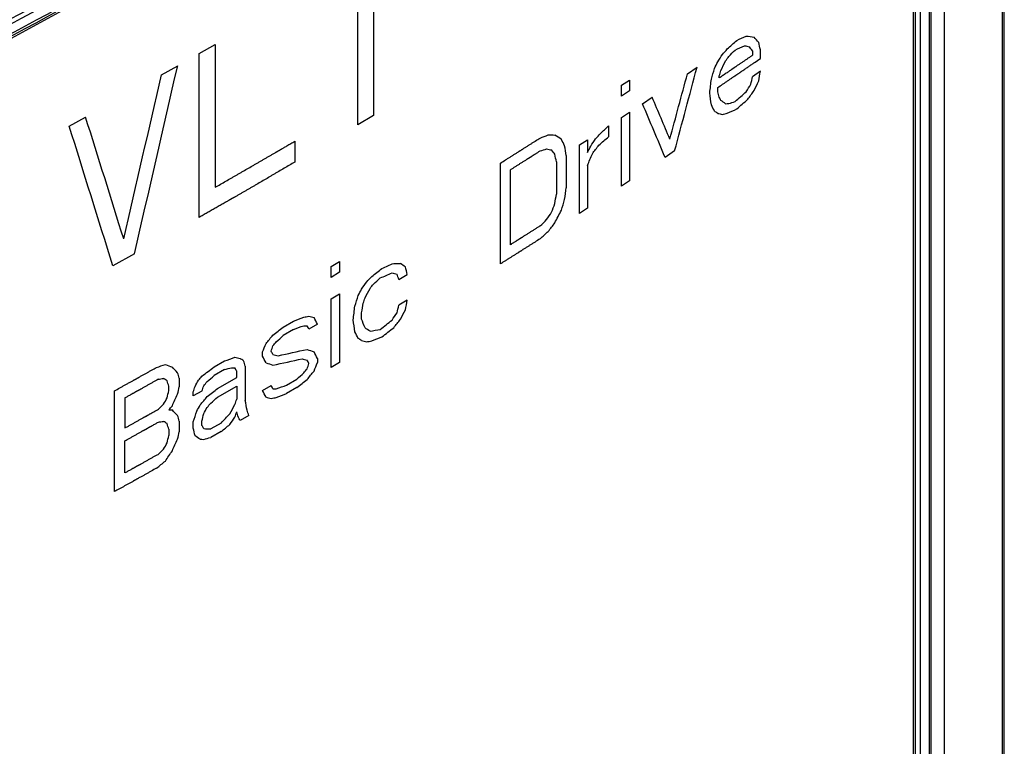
# Model space of a CAD drawing. Header units: millimetres. Extents: x 0 to 841, y 0 to 594.
# Tile 111 of 116: x 758 to 774, y 436 to 448. Entities that reach past the tile are written whole.
import ezdxf

# ---------------------------------------------------------------- set-up
doc = ezdxf.new("R2010")
doc.units = ezdxf.units.MM
doc.header["$LTSCALE"] = 46.255
doc.layers.add('CURVES', color=7, linetype='CONTINUOUS')
doc.layers.add('ROUNDS', color=7, linetype='CONTINUOUS')

msp = doc.modelspace()

# ---------------------------------------------------------------- linework, layer by layer
at = {"layer": 'CURVES', "color": 40, "linetype": 'CONTINUOUS'}
for p, q in [((764.1062, 448.57), (764.1062, 446.1987)), ((763.8529, 446.0464), (763.8529, 448.4178)), ((761.2823, 447.1988), (761.5424, 447.3472)), ((761.5424, 447.3472), (761.5424, 445.0324)), ((761.2823, 444.5452), (761.2823, 447.1988)), ((770.2478, 447.242), (770.2478, 447.1725)), ((770.3754, 447.1215), (770.3754, 447.2604)), ((760.6728, 446.8542), (760.9345, 447.0016)), ((769.1937, 446.8729), (769.3488, 446.9773)), ((769.7096, 446.8046), (769.7096, 446.8393)), ((770.3754, 446.913), (770.2478, 446.8251)), ((768.1262, 446.6853), (768.2571, 446.7713)), ((768.1262, 446.5116), (768.1262, 446.6853)), ((768.2571, 446.7713), (768.2571, 446.5976)), ((768.2571, 446.5976), (768.1262, 446.5116)), ((769.6838, 446.5786), (769.6838, 446.6481)), ((768.4661, 446.388), (768.6226, 446.4916)), ((764.1062, 446.1987), (763.8529, 446.0464)), ((768.1262, 446.1641), (768.2571, 446.2502)), ((768.2571, 446.2502), (768.2571, 445.1383)), ((759.1773, 446.0259), (759.4428, 446.1712)), ((768.1262, 445.0523), (768.1262, 446.1641)), ((767.9164, 446.0267), (767.9164, 445.853)), ((762.8327, 445.78), (762.8327, 445.4413)), ((767.4423, 445.7187), (767.5743, 445.8041)), ((767.4423, 444.6068), (767.4423, 445.7187)), ((767.5743, 445.8041), (767.5743, 445.5956)), ((768.9865, 445.6222), (768.8307, 445.5182)), ((766.1657, 443.7926), (766.1657, 445.4256)), ((767.0719, 445.4453), (767.0719, 444.9242)), ((767.2308, 445.5475), (767.2308, 445.0263)), ((766.3263, 444.1022), (766.3263, 445.3183)), ((767.5743, 445.3872), (767.5743, 444.6923)), ((768.2571, 445.1383), (768.1262, 445.0523)), ((767.5743, 444.6923), (767.4423, 444.6068)), ((760.2352, 443.9557), (759.8838, 443.7605)), ((763.4197, 443.7467), (763.5575, 443.8287)), ((763.5575, 443.8287), (763.5575, 443.655)), ((763.4197, 443.573), (763.4197, 443.7467)), ((763.5575, 443.655), (763.4197, 443.573)), ((764.5169, 443.5374), (764.6531, 443.6203)), ((763.4197, 443.2255), (763.5575, 443.3075)), ((763.4197, 442.1137), (763.4197, 443.2255)), ((763.5575, 443.3075), (763.5575, 442.1957)), ((764.6531, 443.2034), (764.5169, 443.1205)), ((763.915, 442.8959), (763.915, 443.0001)), ((762.6441, 442.7683), (762.8108, 442.866)), ((762.8108, 442.727), (762.6441, 442.6294)), ((763.1987, 442.8166), (763.0604, 442.7349)), ((762.3098, 442.2956), (762.3098, 442.365)), ((761.5254, 442.1214), (761.694, 442.218)), ((763.1987, 442.2607), (763.1987, 442.1912)), ((761.694, 442.079), (761.5254, 441.9825)), ((761.8904, 441.9487), (761.8904, 442.0529)), ((762.0304, 442.1337), (762.0304, 441.5778)), ((763.5575, 442.1957), (763.4197, 442.1137)), ((760.9613, 441.9397), (760.9613, 441.8007)), ((761.5816, 441.7714), (761.8904, 441.9487)), ((762.6997, 441.828), (762.8663, 441.9258)), ((759.9093, 440.1004), (759.9093, 441.7334)), ((760.7914, 441.7396), (760.7914, 441.8091)), ((761.3283, 441.731), (761.1873, 441.6509)), ((761.5816, 441.6325), (761.8904, 441.8097)), ((761.8904, 441.8097), (761.8904, 441.6013)), ((762.3098, 441.7396), (762.4493, 441.8207)), ((762.8663, 441.7868), (762.6997, 441.6891)), ((760.0807, 441.62), (760.0807, 441.1335)), ((761.1873, 441.6509), (761.1873, 441.7203)), ((760.9613, 441.2448), (760.9613, 441.0711)), ((761.3283, 441.1751), (761.3283, 441.2446)), ((762.0863, 441.3322), (761.9464, 441.2514)), ((760.7914, 441.1142), (760.7914, 441.01)), ((761.1873, 441.1297), (761.1873, 441.2339)), ((761.6378, 441.213), (761.4691, 441.1164)), ((761.6378, 441.074), (761.4691, 440.9775)), ((760.0807, 440.4039), (760.0807, 440.9251))]:
    msp.add_line(p, q, dxfattribs=at)
for centre, major_axis, ratio, start_param, end_param in [((663.0148, 501.2786), (139.7307, -18.5679), 0.4674796, -0.6390761, -0.6373735), ((663.0148, 505.8517), (139.6654, -53.9943), 0.1791545, -0.630264, -0.628845), ((663.0148, 513.7181), (138.9082, -119.3206), 0.1462459, 0.8221127, 0.8229642), ((663.0148, 497.8304), (138.8908, 26.3413), 0.6676955, -0.8287804, -0.8270781), ((663.0148, 501.1339), (139.7307, -18.5679), 0.4674796, -0.6393598, -0.6376573), ((663.0148, 506.3931), (139.7575, -59.1759), 0.1391862, -0.6408321, -0.6399808), ((663.0148, 515.2452), (-137.7198, 137.1157), 0.183529, -2.2625834, -2.2620158), ((663.0148, 542.5998), (-115.0173, 437.6154), 0.1823946, -1.8380643, -1.8377804), ((663.0148, 492.797), (109.5407, 131.7349), 0.6618047, -1.3767539, -1.3759029), ((663.0148, 496.141), (132.694, 62.4576), 0.7146469, -1.028157, -1.0273059), ((663.0148, 494.2953), (120.772, 100.3365), 0.7057297, -1.2333992, -1.2328318), ((663.0148, 496.838), (136.6814, 43.4052), 0.6981175, -0.9207045, -0.9195696), ((663.0148, 508.887), (90.7589, 441.3543), 0.2415214, -1.6686426, -1.6616776), ((663.0148, 489.4878), (97.317, 180.975), 0.556126, -1.5072959, -1.5067285), ((663.0148, 489.2445), (97.3169, 180.976), 0.5561237, -1.5061628, -1.5053118), ((663.0148, 509.8666), (90.7502, 440.2016), 0.2421706, -1.6704654, -1.6643708), ((663.0148, 478.4916), (90.2384, 340.078), 0.3147441, -1.5833775, -1.5802589), ((663.0148, 477.8948), (90.2394, 341.6677), 0.3132771, -1.5825172, -1.5785477), ((663.0148, 479.6296), (90.3294, 306.6552), 0.3487982, -1.5751544, -1.5745871), ((663.0148, 479.2469), (90.3293, 306.6608), 0.3487919, -1.5737365, -1.5734528), ((663.0148, 455.3279), (91.6275, 551.3718), 0.1919772, -1.5544425, -1.5541587), ((663.0148, 440.4733), (93.2503, 796.4411), 0.1311133, -1.5478037, -1.54752), ((663.0148, 491.5809), (109.5407, 131.7349), 0.6618047, -1.3716468, -1.3707954), ((663.0148, 466.7131), (90.6678, 429.045), 0.2486314, -1.5648933, -1.5646095), ((663.0148, 487.82), (97.3169, 180.976), 0.5561237, -1.5002041, -1.4993526), ((663.0148, 557.5239), (-108.7737, 682.4246), 0.129154, -1.7549548, -1.7546712), ((663.0148, 528.7129), (-121.5404, 315.5759), 0.2201792, -1.918013, -1.9177293), ((663.0148, 497.1088), (139.2557, 21.9494), 0.6568371, -0.8045633, -0.8025769), ((663.0148, 493.1834), (120.7716, 100.3377), 0.7057286, -1.2294329, -1.2282977), ((663.0148, 518.514), (-128.8684, 228.848), 0.2390575, -2.0262456, -2.0222777), ((663.0148, 518.8801), (-129.022, 227.2821), 0.2391054, -2.0299146, -2.0267967), ((663.0148, 518.3676), (-132.3207, 194.6167), 0.2349744, -2.103755, -2.1031877), ((663.0148, 518.7502), (-132.3202, 194.6221), 0.2349761, -2.1048776, -2.104594), ((663.0148, 508.7527), (139.9736, -86.9949), 0.0312592, 0.7225284, 0.7233794), ((663.0148, 503.7019), (139.5506, -46.2999), 0.2420926, -0.6229538, -0.6223864), ((663.0148, 501.1592), (139.5869, -26.1964), 0.4102364, -0.6256975, -0.6245626), ((663.0148, 496.9649), (139.2557, 21.9495), 0.6568375, -0.8042803, -0.802294), ((663.0148, 508.5094), (139.9736, -86.9942), 0.0312559, 0.7239446, 0.7245119), ((663.0148, 505.2002), (139.7575, -59.1759), 0.1391862, -0.6456554, -0.6448044), ((663.0148, 501.8562), (139.5082, -33.2061), 0.3530742, -0.6198277, -0.6189766), ((663.0148, 500.1668), (139.7307, -18.568), 0.4674796, -0.6407784, -0.6390761), ((663.0148, 495.0447), (-120.7812, 326.6942), 0.2167006, -1.8065175, -1.8004222), ((663.0148, 494.02), (-120.7049, 327.8431), 0.2163375, -1.8037001, -1.7967336), ((663.0148, 501.2968), (139.6667, -21.7128), 0.4446366, -0.6666762, -0.6652607), ((663.0148, 503.1807), (139.5506, -46.3003), 0.2420889, -0.654126, -0.6529936), ((663.0148, 506.3901), (139.9736, -86.9952), 0.0312608, 0.7514362, 0.7525687), ((663.0148, 497.0559), (132.694, 62.4576), 0.7146469, -1.0505494, -1.0496997), ((663.0148, 498.0415), (138.1978, 32.862), 0.681371, -0.8858401, -0.8844237), ((663.0148, 512.9475), (-132.3207, 194.6167), 0.2349744, -2.0774004, -2.0768341), ((663.0148, 494.6269), (109.5407, 131.7349), 0.6618047, -1.399145, -1.3982953), ((663.0148, 495.6677), (120.7716, 100.3377), 0.7057286, -1.2569316, -1.2557986), ((663.0148, 498.1199), (138.8908, 26.3413), 0.6676955, -0.8514575, -0.8497579), ((663.0148, 501.3937), (139.5869, -26.1964), 0.4102365, -0.6588522, -0.6577198), ((663.0148, 503.9957), (139.7575, -59.1759), 0.1391862, -0.6756919, -0.6748426), ((663.0148, 509.2866), (-137.7198, 137.1158), 0.1835293, -2.2277197, -2.2271535), ((663.0148, 525.3335), (-115.0164, 437.6378), 0.1823882, -1.8020539, -1.8017707), ((663.0148, 532.8293), (-111.1938, 559.953), 0.1519134, -1.7573936, -1.7571105), ((663.0148, 492.2324), (97.3165, 180.9781), 0.5561192, -1.529691, -1.5291246), ((663.0148, 489.6529), (92.6912, 224.111), 0.4681639, -1.5746847, -1.5738351), ((663.0148, 473.1848), (91.6277, 551.3941), 0.1919692, -1.5904394, -1.5901562), ((663.0148, 465.689), (92.5141, 673.867), 0.1559312, -1.5803359, -1.5800528), ((663.0148, 489.2318), (91.5965, 244.9758), 0.4321962, -1.5912997, -1.5907335), ((663.0148, 485.5708), (90.3294, 306.6552), 0.3487981, -1.6015082, -1.6009419), ((663.0148, 494.5226), (109.5407, 131.735), 0.6618047, -1.4067905, -1.4059412), ((663.0148, 492.1283), (97.3168, 180.9765), 0.5561226, -1.5353519, -1.5342194), ((663.0148, 497.1247), (136.6814, 43.4052), 0.6981175, -0.9538592, -0.9527268), ((663.0148, 495.3376), (120.7716, 100.3377), 0.7057286, -1.2645771, -1.2634447), ((663.0148, 497.2215), (138.1978, 32.862), 0.681371, -0.8963172, -0.8949017), ((663.0148, 499.9552), (139.7797, -16.2302), 0.483704, -0.7064634, -0.7044837), ((663.0148, 501.0439), (139.5506, -46.3003), 0.2420889, -0.6804404, -0.6793091), ((663.0148, 502.6376), (139.9736, -86.9949), 0.0312591, 0.7780346, 0.7788831), ((663.0148, 499.087), (138.8908, 26.3413), 0.6676955, -0.8902269, -0.88853), ((663.0148, 499.8113), (139.7797, -16.2303), 0.4837033, -0.706746, -0.7047663), ((663.0148, 501.3899), (139.7575, -59.1759), 0.1391862, -0.702006, -0.7011575), ((663.0148, 512.5126), (-115.0164, 437.6378), 0.1823882, -1.7765866, -1.7763037), ((663.0148, 497.8234), (109.5404, 131.7358), 0.6618031, -1.4381983, -1.4373499), ((663.0148, 498.6542), (132.694, 62.4576), 0.7146469, -1.0896007, -1.0887523), ((663.0148, 498.7229), (136.6814, 43.4052), 0.6981175, -0.9821519, -0.9810206), ((663.0148, 508.6646), (-121.5416, 315.5592), 0.2201844, -1.8625269, -1.8622441), ((663.0148, 497.0273), (97.317, 180.975), 0.556126, -1.5687352, -1.5681696), ((663.0148, 496.7841), (97.3169, 180.976), 0.5561237, -1.5676057, -1.5667573), ((663.0148, 498.0651), (120.772, 100.3365), 0.7057297, -1.2948447, -1.2942791), ((663.0148, 494.7085), (90.3294, 306.658), 0.348795, -1.6365922, -1.6360266), ((663.0148, 494.3264), (90.3294, 306.6552), 0.3487982, -1.6351781, -1.6348953), ((663.0148, 485.4846), (91.6277, 551.3942), 0.1919692, -1.6159064, -1.6156235), ((663.0148, 485.7116), (93.2502, 796.4242), 0.1311162, -1.6092413, -1.6089585), ((663.0148, 489.4803), (91.6277, 551.3943), 0.1919691, -1.6232595, -1.6229767), ((663.0148, 496.6073), (109.5407, 131.7349), 0.6618047, -1.4331045, -1.432256), ((663.0148, 489.3326), (90.6677, 429.0283), 0.2486413, -1.626355, -1.6260722), ((663.0148, 495.3596), (97.3169, 180.976), 0.5561237, -1.5616666, -1.5608181), ((663.0148, 499.7209), (139.7307, -18.5679), 0.4674796, -0.7152323, -0.7135358), ((663.0148, 499.9221), (139.5082, -33.2061), 0.3530742, -0.691734, -0.6908857), ((663.0148, 500.3591), (139.7575, -59.1759), 0.1391862, -0.7158624, -0.7150141), ((663.0148, 502.2463), (-132.3204, 194.6194), 0.2349752, -2.0355232, -2.0349576), ((663.0148, 512.2855), (-108.774, 682.4077), 0.1291567, -1.6935202, -1.6932374), ((663.0148, 504.8997), (-126.4212, 254.7675), 0.2360867, -1.9321207, -1.9315551), ((663.0148, 498.1859), (139.2557, 21.9495), 0.6568375, -0.8660151, -0.8640354), ((663.0148, 496.9532), (120.7716, 100.3377), 0.7057286, -1.2908915, -1.2897602), ((663.0148, 499.4228), (138.8908, 26.3413), 0.6676955, -0.9066272, -0.9049308), ((663.0148, 499.5819), (139.7307, -18.5679), 0.4674796, -0.7152323, -0.7135358), ((663.0148, 499.9842), (139.5506, -46.3003), 0.2420889, -0.6954279, -0.6948624), ((663.0148, 501.8988), (-132.3207, 194.6167), 0.2349744, -2.0341155, -2.0338327), ((663.0148, 503.2886), (-132.3204, 194.6194), 0.2349752, -2.0423096, -2.041744), ((663.0148, 501.2131), (139.9736, -86.9949), 0.0312592, 0.7839739, 0.7848223), ((663.0148, 499.5051), (139.5082, -33.2061), 0.3530741, -0.6807058, -0.679009), ((663.0148, 498.0419), (139.2557, 21.9494), 0.6568371, -0.8657314, -0.8637517), ((663.0148, 499.229), (120.7718, 100.3371), 0.7057292, -1.3120963, -1.3109653), ((663.0148, 499.0553), (120.7716, 100.3377), 0.7057286, -1.3109684, -1.3104029), ((663.0148, 499.218), (136.6814, 43.4049), 0.6981171, -0.9982678, -0.9971368), ((663.0148, 500.9699), (139.9736, -86.9942), 0.0312559, 0.7853857, 0.7859512), ((663.0148, 500.1738), (139.7575, -59.1763), 0.1391832, -0.7070974, -0.706249), ((663.0148, 499.343), (139.5082, -33.2061), 0.3530742, -0.6812714, -0.680423), ((663.0148, 498.9102), (139.7307, -18.568), 0.4674796, -0.7022249, -0.700528), ((663.0148, 498.7865), (91.5965, 244.978), 0.4321928, -1.6399545, -1.639389), ((663.0148, 498.183), (90.3294, 306.6552), 0.3487982, -1.6504472, -1.6501645), ((663.0148, 500.3701), (-132.3207, 194.6167), 0.2349744, -2.0281778, -2.027895), ((663.0148, 499.3393), (139.5363, -29.9669), 0.3799068, -0.698409, -0.6936023), ((663.0148, 499.9211), (139.8698, -65.7845), 0.0917606, -0.7318803, -0.7307493), ((663.0148, 501.6904), (-132.3204, 194.6194), 0.2349752, -2.0355231, -2.0349576), ((663.0148, 499.4893), (139.7307, -18.5679), 0.4674796, -0.7265419, -0.7248455), ((663.0148, 499.3978), (139.7575, -59.1759), 0.1391862, -0.7280203, -0.7271721), ((663.0148, 499.3716), (139.9736, -86.9942), 0.0312558, 0.8048958, 0.8054612), ((663.0148, 499.3533), (-121.5404, 315.5759), 0.2201792, -1.8370608, -1.8367781), ((663.0148, 500.0226), (-132.3204, 194.6194), 0.2349752, -2.0270407, -2.0264753), ((663.0148, 499.5947), (139.7575, -59.1759), 0.1391862, -0.7218001, -0.7209519), ((663.0148, 499.2044), (139.5363, -29.9669), 0.3799068, -0.6992572, -0.6944505), ((663.0148, 499.6411), (139.7575, -59.1759), 0.1391862, -0.7169934, -0.7161452), ((663.0148, 501.3429), (-132.3207, 194.6168), 0.2349744, -2.0341153, -2.0338325), ((663.0148, 499.7264), (139.6667, -21.7128), 0.4446366, -0.730596, -0.7291822), ((663.0148, 498.8614), (139.8698, -65.7849), 0.0917583, -0.7550663, -0.7539352), ((663.0148, 498.0251), (138.9082, -119.3206), 0.1462459, 0.9211858, 0.922034), ((663.0148, 499.6402), (139.2557, 21.9495), 0.6568375, -0.8954218, -0.8934426), ((663.0148, 499.3177), (139.5869, -26.1963), 0.4102375, -0.7117449, -0.7106139), ((663.0148, 499.2546), (139.5506, -46.3003), 0.2420889, -0.7073031, -0.7067376), ((663.0148, 498.9803), (-132.3207, 194.6167), 0.2349744, -2.0222403, -2.0219575), ((663.0148, 499.4695), (139.8698, -65.7846), 0.0917604, -0.7386663, -0.7375353), ((663.0148, 498.0129), (120.7716, 100.3377), 0.7057286, -1.3058789, -1.3053134), ((663.0148, 496.0984), (90.3294, 306.6552), 0.3487982, -1.6445095, -1.6442268), ((663.0148, 497.8392), (120.7718, 100.3371), 0.7057292, -1.3053104, -1.3041794), ((663.0148, 496.4238), (91.5965, 244.978), 0.4321928, -1.6314721, -1.6309066), ((663.0148, 499.2967), (139.5082, -33.2061), 0.3530742, -0.7154846, -0.7146363), ((663.0148, 498.2251), (139.9736, -86.9952), 0.0312608, 0.8173399, 0.8179054), ((663.0148, 495.1493), (-121.541, 315.5679), 0.2201817, -1.8246281, -1.8243454), ((663.0148, 495.8094), (-121.541, 315.5675), 0.2201818, -1.826325, -1.8260423), ((663.0148, 500.3975), (97.3168, 180.9765), 0.5561226, -1.595599, -1.5950335), ((663.0148, 499.9413), (120.772, 100.3365), 0.7057297, -1.3231201, -1.3225546), ((663.0148, 499.7502), (120.772, 100.3365), 0.7057297, -1.3222718, -1.3217063), ((663.0148, 499.5655), (136.6814, 43.4052), 0.6981175, -1.0095791, -1.0084482), ((663.0148, 498.3147), (136.6814, 43.4049), 0.6981171, -0.994875, -0.993744), ((663.0148, 498.2647), (138.8908, 26.3413), 0.6676955, -0.9026688, -0.9009723), ((663.0148, 504.0987), (90.6677, 429.0366), 0.2486364, -1.6642444, -1.6639616), ((663.0148, 503.4385), (90.6677, 429.0366), 0.2486364, -1.6625478, -1.6622651), ((663.0148, 501.3795), (90.3294, 306.6552), 0.3487982, -1.6631705, -1.6628878), ((663.0148, 500.9626), (90.3293, 306.6608), 0.3487919, -1.6617571, -1.6614744), ((663.0148, 499.2607), (138.8908, 26.3413), 0.6676955, -0.9173713, -0.9156749), ((663.0148, 499.4667), (-132.3204, 194.6194), 0.2349752, -2.0270407, -2.0264752), ((663.0148, 499.8142), (-132.3207, 194.6167), 0.2349744, -2.0281778, -2.027895), ((663.0148, 498.9419), (139.5506, -46.3003), 0.2420889, -0.7005173, -0.6999519), ((663.0148, 498.7249), (139.7307, -18.568), 0.4674796, -0.7180597, -0.7163633), ((663.0148, 501.0229), (97.3168, 180.9765), 0.5561226, -1.6006886, -1.600123), ((663.0148, 501.2228), (92.6912, 224.111), 0.4681639, -1.644271, -1.6434227), ((663.0148, 499.507), (120.7718, 100.3371), 0.7057292, -1.3228404, -1.3217094), ((663.0148, 499.1659), (136.6814, 43.4049), 0.6981171, -1.0090119, -1.0078809), ((663.0148, 499.1211), (90.3294, 306.6552), 0.3487982, -1.6563847, -1.656102), ((663.0148, 498.8486), (-111.1941, 559.9387), 0.1519165, -1.7036509, -1.7033681), ((663.0148, 498.8767), (139.7575, -59.1759), 0.1391862, -0.7229311, -0.7220828), ((663.0148, 498.6944), (139.5082, -33.2061), 0.3530742, -0.6971061, -0.6962579), ((663.0148, 498.5859), (139.7307, -18.568), 0.4674796, -0.7180597, -0.7163633), ((663.0148, 499.9513), (132.694, 62.4576), 0.7146469, -1.1238138, -1.1229655), ((663.0148, 500.0281), (120.7716, 100.3377), 0.7057286, -1.327933, -1.3273675), ((663.0148, 498.525), (139.5506, -46.3003), 0.2420889, -0.717482, -0.7169164), ((663.0148, 497.3302), (138.9082, -119.3206), 0.1462459, 0.9211858, 0.922034), ((663.0148, 500.8931), (90.3294, 306.6552), 0.3487982, -1.6631705, -1.662605), ((663.0148, 499.9458), (97.3168, 180.9766), 0.5561224, -1.5953164, -1.5947509), ((663.0148, 499.7026), (97.317, 180.975), 0.556126, -1.5941828, -1.5936173), ((663.0148, 499.3332), (120.7716, 100.3377), 0.7057286, -1.3217125, -1.321147), ((663.0148, 498.9382), (97.3169, 180.976), 0.5561237, -1.5899434, -1.5890952), ((663.0148, 498.7279), (-121.541, 315.5676), 0.2201818, -1.8376347, -1.837352), ((663.0148, 495.1145), (-121.541, 315.5677), 0.2201818, -1.8263248, -1.8260421), ((663.0148, 501.3192), (90.6678, 429.045), 0.2486314, -1.6585888, -1.658306), ((663.0148, 498.766), (128.3046, 78.1027), 0.7172253, -1.2007991, -1.1993854), ((663.0148, 498.6688), (109.5407, 131.735), 0.6618047, -1.4599671, -1.4591189), ((663.0148, 498.9126), (90.3294, 306.6552), 0.3487981, -1.6563847, -1.656102), ((663.0148, 498.172), (-121.541, 315.5676), 0.2201818, -1.8359382, -1.8356555), ((663.0148, 498.2854), (-132.3202, 194.6221), 0.2349761, -2.0227935, -2.0225108), ((663.0148, 498.6018), (139.5082, -33.2061), 0.3530742, -0.7154846, -0.7146363), ((663.0148, 497.5302), (139.9736, -86.9952), 0.0312608, 0.8173399, 0.8179054), ((663.0148, 494.4544), (-121.541, 315.5677), 0.2201818, -1.8246283, -1.8243455), ((663.0148, 494.6885), (-115.0168, 437.6267), 0.1823914, -1.7415292, -1.7412465), ((663.0148, 497.0346), (-132.3202, 194.6221), 0.2349761, -2.016856, -2.0165733), ((663.0148, 498.247), (139.5506, -46.3001), 0.2420907, -0.7118267, -0.7106957), ((663.0148, 498.5348), (138.1978, 32.8622), 0.6813714, -0.9497762, -0.9483625), ((663.0148, 503.369), (90.6677, 429.0366), 0.2486364, -1.6642444, -1.6639616), ((663.0148, 500.4932), (92.6912, 224.111), 0.4681638, -1.644271, -1.6434227), ((663.0148, 502.7089), (90.6677, 429.0367), 0.2486364, -1.6625478, -1.6622651), ((663.0148, 497.6344), (139.9736, -86.9949), 0.0312592, 0.8119665, 0.8128148), ((663.0148, 498.0733), (139.5506, -46.3004), 0.2420889, -0.7123924, -0.7118269), ((663.0148, 498.2754), (139.5869, -26.1963), 0.4102375, -0.7151378, -0.7140068), ((663.0148, 499.2217), (132.694, 62.4576), 0.7146469, -1.1238138, -1.1229655), ((663.0148, 500.2933), (97.3168, 180.9766), 0.5561225, -1.6006886, -1.6001231), ((663.0148, 499.6569), (105.3196, 145.2168), 0.6351717, -1.5174718, -1.5163408), ((663.0148, 498.7919), (138.1978, 32.862), 0.681371, -0.960237, -0.9588232)]:
    msp.add_ellipse(centre, major_axis=major_axis, ratio=ratio, start_param=start_param, end_param=end_param, dxfattribs=at)
for points, knots in [([(770.2478, 447.1725), (770.2347, 447.1635), (770.2084, 447.1456), (770.1691, 447.1186), (770.1297, 447.0916), (770.0904, 447.0646), (770.0576, 447.0422), (770.0313, 447.0242), (770.0116, 447.0107), (769.9952, 446.9995), (769.9821, 446.9905), (769.9723, 446.9837), (769.9625, 446.977), (769.9543, 446.9714), (769.9477, 446.9669), (769.9436, 446.964), (769.9403, 446.9618), (769.9379, 446.9601), (769.9358, 446.9587), (769.9344, 446.9577), (769.9336, 446.9572), (769.9329, 446.9567), (769.9325, 446.9565), (769.9319, 446.956), (769.9309, 446.9554), (769.9294, 446.9544), (769.9277, 446.9532), (769.9254, 446.9516), (769.9225, 446.9496), (769.9178, 446.9464), (769.912, 446.9425), (769.905, 446.9377), (769.898, 446.933), (769.8887, 446.9266), (769.8771, 446.9187), (769.8631, 446.9092), (769.8445, 446.8965), (769.8213, 446.8807), (769.7933, 446.8616), (769.7654, 446.8426), (769.7375, 446.8236), (769.7189, 446.8109), (769.7096, 446.8046)], [0, 0, 0, 0, 0.0625, 0.125, 0.1875, 0.25, 0.3125, 0.34375, 0.375, 0.40625, 0.421875, 0.4375, 0.453125, 0.46875, 0.4765625, 0.484375, 0.4882812, 0.4921875, 0.4960938, 0.4980469, 0.4990234, 0.5, 0.5009766, 0.5019531, 0.5039062, 0.5078125, 0.5117188, 0.515625, 0.5234375, 0.53125, 0.546875, 0.5625, 0.578125, 0.59375, 0.625, 0.65625, 0.6875, 0.75, 0.8125, 0.875, 0.9375, 1, 1, 1, 1]), ([(769.6838, 446.6481), (769.7102, 446.666), (769.7497, 446.693), (769.8023, 446.7288), (769.8418, 446.7558), (769.8747, 446.7782), (769.901, 446.7961), (769.9207, 446.8096), (769.9372, 446.8208), (769.9504, 446.8298), (769.9602, 446.8365), (769.9701, 446.8432), (769.9783, 446.8488), (769.9849, 446.8533), (769.9898, 446.8567), (769.994, 446.8595), (769.9968, 446.8614), (769.9985, 446.8626), (769.9996, 446.8634), (770.0012, 446.8644), (770.0031, 446.8657), (770.0066, 446.8681), (770.0114, 446.8715), (770.0173, 446.8755), (770.0251, 446.8809), (770.0349, 446.8876), (770.0467, 446.8957), (770.0584, 446.9037), (770.0741, 446.9145), (770.0936, 446.9279), (770.1171, 446.944), (770.1484, 446.9656), (770.1876, 446.9924), (770.2345, 447.0247), (770.2971, 447.0677), (770.3441, 447.1), (770.3754, 447.1215)], [0, 0, 0, 0, 0.125, 0.1875, 0.25, 0.3125, 0.34375, 0.375, 0.40625, 0.421875, 0.4375, 0.453125, 0.46875, 0.4765625, 0.484375, 0.4921875, 0.4960938, 0.4980469, 0.5, 0.5019531, 0.5039062, 0.5078125, 0.515625, 0.5234375, 0.53125, 0.546875, 0.5625, 0.578125, 0.59375, 0.625, 0.65625, 0.6875, 0.75, 0.8125, 0.875, 1, 1, 1, 1]), ([(761.5424, 445.0324), (761.6002, 445.0655), (761.6868, 445.1152), (761.7879, 445.1732), (761.8457, 445.2064), (761.889, 445.2312), (761.9322, 445.2562), (761.9897, 445.2895), (762.0617, 445.3311), (762.1336, 445.3727), (762.1912, 445.4059), (762.2344, 445.4309), (762.2774, 445.4559), (762.3204, 445.481), (762.3634, 445.506), (762.4065, 445.531), (762.4423, 445.5519), (762.471, 445.5686), (762.4925, 445.5811), (762.5104, 445.5915), (762.5248, 445.5999), (762.5355, 445.6061), (762.5463, 445.6124), (762.5552, 445.6176), (762.5624, 445.6218), (762.5669, 445.6244), (762.5705, 445.6265), (762.5732, 445.6281), (762.5754, 445.6294), (762.577, 445.6303), (762.5779, 445.6308), (762.5786, 445.6312), (762.579, 445.6315), (762.5797, 445.6319), (762.5809, 445.6325), (762.5825, 445.6335), (762.5845, 445.6347), (762.5871, 445.6362), (762.5905, 445.6382), (762.5958, 445.6413), (762.6024, 445.6451), (762.6103, 445.6498), (762.6183, 445.6544), (762.6289, 445.6606), (762.6421, 445.6684), (762.658, 445.6777), (762.6792, 445.6901), (762.7056, 445.7056), (762.7374, 445.7242), (762.7692, 445.7428), (762.801, 445.7614), (762.8222, 445.7738), (762.8327, 445.78)], [0, 0, 0, 0, 0.125, 0.1875, 0.21875, 0.25, 0.28125, 0.3125, 0.375, 0.4375, 0.46875, 0.5, 0.53125, 0.5625, 0.59375, 0.625, 0.65625, 0.671875, 0.6875, 0.703125, 0.7109375, 0.71875, 0.7265625, 0.734375, 0.7382812, 0.7421875, 0.7441406, 0.7460938, 0.7480469, 0.7490234, 0.7495117, 0.75, 0.7504883, 0.7509766, 0.7519531, 0.7539062, 0.7558594, 0.7578125, 0.7617188, 0.765625, 0.7734375, 0.78125, 0.7890625, 0.796875, 0.8125, 0.828125, 0.84375, 0.875, 0.90625, 0.9375, 0.96875, 1, 1, 1, 1]), ([(766.1657, 445.4256), (766.1932, 445.4429), (766.2344, 445.4689), (766.2893, 445.5037), (766.3306, 445.5297), (766.3718, 445.5557), (766.4061, 445.5774), (766.4336, 445.5947), (766.4508, 445.6056), (766.4645, 445.6143), (766.4749, 445.6208), (766.4834, 445.6262), (766.4895, 445.63), (766.4929, 445.6322), (766.4955, 445.6338), (766.4979, 445.6353), (766.5011, 445.6374), (766.5068, 445.641), (766.5149, 445.6461), (766.5246, 445.6523), (766.5376, 445.6605), (766.5537, 445.6708), (766.5796, 445.6873), (766.612, 445.7079), (766.6509, 445.7326), (766.6897, 445.7573), (766.7415, 445.7902), (766.7804, 445.8149), (766.8063, 445.8314)], [0, 0, 0, 0, 0.125, 0.1875, 0.25, 0.3125, 0.375, 0.40625, 0.4375, 0.453125, 0.46875, 0.484375, 0.4921875, 0.4960938, 0.5, 0.5039062, 0.5078125, 0.515625, 0.53125, 0.546875, 0.5625, 0.59375, 0.625, 0.6875, 0.75, 0.8125, 0.875, 1, 1, 1, 1]), ([(766.3263, 445.3183), (766.34, 445.327), (766.3674, 445.3444), (766.4086, 445.3704), (766.4497, 445.3965), (766.484, 445.4182), (766.5114, 445.4356), (766.532, 445.4486), (766.5526, 445.4617), (766.5731, 445.4747), (766.5903, 445.4856), (766.604, 445.4943), (766.6143, 445.5008), (766.6229, 445.5062), (766.6297, 445.5106), (766.6349, 445.5138), (766.64, 445.5171), (766.6443, 445.5198), (766.6477, 445.522), (766.6499, 445.5233), (766.6516, 445.5244), (766.6529, 445.5252), (766.6539, 445.5259), (766.6547, 445.5264), (766.6551, 445.5266), (766.6555, 445.5269), (766.6556, 445.5269), (766.6558, 445.5271), (766.6561, 445.5273), (766.6566, 445.5276), (766.6572, 445.528), (766.658, 445.5285), (766.659, 445.5291), (766.6605, 445.5301), (766.6625, 445.5313), (766.6649, 445.5329), (766.6672, 445.5344), (766.6704, 445.5364), (766.6743, 445.5389), (766.679, 445.5419), (766.6853, 445.5459), (766.6931, 445.5509), (766.7026, 445.5569), (766.712, 445.5629), (766.7214, 445.5689), (766.734, 445.5769), (766.7497, 445.5869), (766.7686, 445.5989), (766.7874, 445.6109), (766.8, 445.6189), (766.8063, 445.6229)], [0, 0, 0, 0, 0.0625, 0.125, 0.1875, 0.25, 0.28125, 0.3125, 0.34375, 0.375, 0.40625, 0.421875, 0.4375, 0.453125, 0.4609375, 0.46875, 0.4765625, 0.484375, 0.4882812, 0.4921875, 0.4941406, 0.4960938, 0.4980469, 0.4990234, 0.4995117, 0.5, 0.5004883, 0.5009766, 0.5019531, 0.5039062, 0.5058594, 0.5078125, 0.5117188, 0.515625, 0.5234375, 0.53125, 0.5390625, 0.546875, 0.5625, 0.578125, 0.59375, 0.625, 0.65625, 0.6875, 0.71875, 0.75, 0.8125, 0.875, 0.9375, 1, 1, 1, 1]), ([(762.8327, 445.4413), (762.7755, 445.4078), (762.6897, 445.3576), (762.5896, 445.299), (762.5324, 445.2656), (762.4895, 445.2404), (762.4464, 445.2154), (762.389, 445.1821), (762.3172, 445.1404), (762.2455, 445.0987), (762.188, 445.0654), (762.145, 445.0403), (762.1018, 445.0154), (762.0586, 444.9905), (762.0154, 444.9655), (761.9794, 444.9448), (761.9505, 444.9282), (761.9289, 444.9157), (761.9073, 444.9032), (761.8857, 444.8908), (761.8677, 444.8804), (761.8533, 444.8721), (761.8425, 444.8658), (761.8335, 444.8606), (761.8263, 444.8565), (761.8209, 444.8534), (761.8155, 444.8502), (761.811, 444.8477), (761.8074, 444.8456), (761.8052, 444.8443), (761.8034, 444.8432), (761.802, 444.8425), (761.8009, 444.8418), (761.8001, 444.8414), (761.7996, 444.8411), (761.7994, 444.8409), (761.7988, 444.8406), (761.7981, 444.8402), (761.7969, 444.8395), (761.7953, 444.8386), (761.7932, 444.8374), (761.7906, 444.8359), (761.7872, 444.834), (761.7818, 444.8309), (761.7751, 444.827), (761.767, 444.8224), (761.7589, 444.8178), (761.7481, 444.8116), (761.7347, 444.8039), (761.7185, 444.7947), (761.697, 444.7824), (761.6701, 444.767), (761.6378, 444.7485), (761.6054, 444.73), (761.5731, 444.7115), (761.53, 444.6869), (761.4762, 444.6561), (761.4116, 444.6191), (761.3469, 444.5822), (761.3039, 444.5575), (761.2823, 444.5452)], [0, 0, 0, 0, 0.125, 0.1875, 0.21875, 0.25, 0.28125, 0.3125, 0.375, 0.4375, 0.46875, 0.5, 0.53125, 0.5625, 0.59375, 0.625, 0.640625, 0.65625, 0.671875, 0.6875, 0.703125, 0.7109375, 0.71875, 0.7265625, 0.7304688, 0.734375, 0.7382812, 0.7421875, 0.7441406, 0.7460938, 0.7470703, 0.7480469, 0.7490234, 0.7495117, 0.7497559, 0.75, 0.7502441, 0.7504883, 0.7509766, 0.7519531, 0.7529297, 0.7539062, 0.7558594, 0.7578125, 0.7617188, 0.765625, 0.7695312, 0.7734375, 0.78125, 0.7890625, 0.796875, 0.8125, 0.828125, 0.84375, 0.859375, 0.875, 0.90625, 0.9375, 0.96875, 1, 1, 1, 1]), ([(766.8063, 444.4069), (766.7926, 444.3982), (766.7652, 444.3807), (766.7241, 444.3546), (766.6831, 444.3285), (766.6488, 444.3068), (766.6215, 444.2894), (766.6009, 444.2763), (766.5804, 444.2633), (766.5599, 444.2502), (766.5427, 444.2393), (766.529, 444.2306), (766.5188, 444.2241), (766.5102, 444.2187), (766.5034, 444.2143), (766.4982, 444.2111), (766.4931, 444.2078), (766.4888, 444.2051), (766.4854, 444.2029), (766.4833, 444.2015), (766.4816, 444.2005), (766.4803, 444.1996), (766.4792, 444.199), (766.4784, 444.1985), (766.478, 444.1982), (766.4777, 444.198), (766.4776, 444.1979), (766.4774, 444.1978), (766.477, 444.1976), (766.4765, 444.1973), (766.4759, 444.1969), (766.4751, 444.1964), (766.4742, 444.1958), (766.4726, 444.1948), (766.4706, 444.1935), (766.4682, 444.192), (766.4659, 444.1905), (766.4627, 444.1885), (766.4588, 444.186), (766.454, 444.183), (766.4477, 444.1791), (766.4398, 444.1741), (766.4304, 444.1681), (766.4209, 444.1621), (766.4114, 444.1561), (766.3988, 444.1481), (766.3831, 444.1382), (766.3641, 444.1262), (766.3452, 444.1142), (766.3326, 444.1062), (766.3263, 444.1022)], [0, 0, 0, 0, 0.0625, 0.125, 0.1875, 0.25, 0.28125, 0.3125, 0.34375, 0.375, 0.40625, 0.421875, 0.4375, 0.453125, 0.4609375, 0.46875, 0.4765625, 0.484375, 0.4882812, 0.4921875, 0.4941406, 0.4960938, 0.4980469, 0.4990234, 0.4995117, 0.5, 0.5004883, 0.5009766, 0.5019531, 0.5039062, 0.5058594, 0.5078125, 0.5117188, 0.515625, 0.5234375, 0.53125, 0.5390625, 0.546875, 0.5625, 0.578125, 0.59375, 0.625, 0.65625, 0.6875, 0.71875, 0.75, 0.8125, 0.875, 0.9375, 1, 1, 1, 1]), ([(766.8063, 444.1984), (766.7789, 444.181), (766.7378, 444.1549), (766.6831, 444.1201), (766.642, 444.094), (766.6009, 444.0679), (766.5667, 444.0461), (766.5393, 444.0287), (766.5222, 444.0178), (766.5085, 444.0091), (766.4982, 444.0026), (766.4897, 443.9972), (766.4837, 443.9933), (766.4803, 443.9912), (766.4777, 443.9895), (766.4753, 443.988), (766.472, 443.9859), (766.4663, 443.9824), (766.4582, 443.9772), (766.4485, 443.9711), (766.4355, 443.9629), (766.4192, 443.9526), (766.3932, 443.9362), (766.3607, 443.9157), (766.3217, 443.8911), (766.2827, 443.8664), (766.2307, 443.8336), (766.1917, 443.809), (766.1657, 443.7926)], [0, 0, 0, 0, 0.125, 0.1875, 0.25, 0.3125, 0.375, 0.40625, 0.4375, 0.453125, 0.46875, 0.484375, 0.4921875, 0.4960938, 0.5, 0.5039062, 0.5078125, 0.515625, 0.53125, 0.546875, 0.5625, 0.59375, 0.625, 0.6875, 0.75, 0.8125, 0.875, 1, 1, 1, 1]), ([(759.9093, 441.7334), (759.9387, 441.7497), (759.9827, 441.7742), (760.0414, 441.8068), (760.0854, 441.8312), (760.1294, 441.8557), (760.1661, 441.8761), (760.1955, 441.8924), (760.2138, 441.9026), (760.2285, 441.9107), (760.2395, 441.9168), (760.2486, 441.9219), (760.2551, 441.9255), (760.2587, 441.9275), (760.2615, 441.9291), (760.2641, 441.9305), (760.2675, 441.9324), (760.2736, 441.9358), (760.2822, 441.9406), (760.2926, 441.9464), (760.3064, 441.9542), (760.3236, 441.9638), (760.3512, 441.9793), (760.3858, 441.9986), (760.4272, 442.0217), (760.4686, 442.0449), (760.5239, 442.0758), (760.5653, 442.099), (760.5929, 442.1144)], [0, 0, 0, 0, 0.125, 0.1875, 0.25, 0.3125, 0.375, 0.40625, 0.4375, 0.453125, 0.46875, 0.484375, 0.4921875, 0.4960938, 0.5, 0.5039062, 0.5078125, 0.515625, 0.53125, 0.546875, 0.5625, 0.59375, 0.625, 0.6875, 0.75, 0.8125, 0.875, 1, 1, 1, 1]), ([(760.6213, 441.9219), (760.6067, 441.9137), (760.5774, 441.8974), (760.5336, 441.8728), (760.4897, 441.8483), (760.4531, 441.8278), (760.4239, 441.8114), (760.402, 441.7992), (760.38, 441.7869), (760.3581, 441.7746), (760.3398, 441.7644), (760.3252, 441.7562), (760.3142, 441.7501), (760.3051, 441.745), (760.2978, 441.7409), (760.2923, 441.7378), (760.2868, 441.7347), (760.2823, 441.7322), (760.2786, 441.7301), (760.2763, 441.7289), (760.2745, 441.7278), (760.2731, 441.7271), (760.272, 441.7264), (760.2712, 441.726), (760.2707, 441.7257), (760.2703, 441.7255), (760.2702, 441.7254), (760.2699, 441.7253), (760.2695, 441.7251), (760.2689, 441.7247), (760.2681, 441.7243), (760.2672, 441.7238), (760.2659, 441.7231), (760.2639, 441.722), (760.2615, 441.7206), (760.2585, 441.7189), (760.2555, 441.7173), (760.2516, 441.7151), (760.2467, 441.7123), (760.2407, 441.709), (760.2328, 441.7046), (760.2229, 441.6991), (760.2111, 441.6925), (760.1992, 441.686), (760.1874, 441.6794), (760.1716, 441.6706), (760.1518, 441.6596), (760.1281, 441.6464), (760.1044, 441.6332), (760.0886, 441.6244), (760.0807, 441.62)], [0, 0, 0, 0, 0.0625, 0.125, 0.1875, 0.25, 0.28125, 0.3125, 0.34375, 0.375, 0.40625, 0.421875, 0.4375, 0.453125, 0.4609375, 0.46875, 0.4765625, 0.484375, 0.4882812, 0.4921875, 0.4941406, 0.4960938, 0.4980469, 0.4990234, 0.4995117, 0.5, 0.5004883, 0.5009766, 0.5019531, 0.5039062, 0.5058594, 0.5078125, 0.5117188, 0.515625, 0.5234375, 0.53125, 0.5390625, 0.546875, 0.5625, 0.578125, 0.59375, 0.625, 0.65625, 0.6875, 0.71875, 0.75, 0.8125, 0.875, 0.9375, 1, 1, 1, 1]), ([(760.0807, 441.1335), (760.0953, 441.1417), (760.1246, 441.158), (760.1686, 441.1825), (760.2125, 441.207), (760.2491, 441.2274), (760.2784, 441.2438), (760.3004, 441.256), (760.3224, 441.2683), (760.3443, 441.2805), (760.3627, 441.2907), (760.3773, 441.2989), (760.3883, 441.305), (760.3974, 441.3101), (760.4048, 441.3142), (760.4103, 441.3173), (760.4158, 441.3203), (760.4203, 441.3229), (760.424, 441.3249), (760.4263, 441.3262), (760.4281, 441.3272), (760.4295, 441.328), (760.4306, 441.3286), (760.4314, 441.3291), (760.4319, 441.3293), (760.4323, 441.3295), (760.4324, 441.3296), (760.4327, 441.3298), (760.4331, 441.33), (760.4337, 441.3303), (760.4344, 441.3308), (760.4354, 441.3313), (760.4367, 441.332), (760.4386, 441.3331), (760.4411, 441.3345), (760.444, 441.3361), (760.447, 441.3378), (760.4509, 441.34), (760.4559, 441.3428), (760.4618, 441.3461), (760.4697, 441.3505), (760.4795, 441.356), (760.4913, 441.3626), (760.5031, 441.3693), (760.5149, 441.3759), (760.5307, 441.3847), (760.5504, 441.3957), (760.574, 441.409), (760.5977, 441.4222), (760.6134, 441.4311), (760.6213, 441.4355)], [0, 0, 0, 0, 0.0625, 0.125, 0.1875, 0.25, 0.28125, 0.3125, 0.34375, 0.375, 0.40625, 0.421875, 0.4375, 0.453125, 0.4609375, 0.46875, 0.4765625, 0.484375, 0.4882812, 0.4921875, 0.4941406, 0.4960938, 0.4980469, 0.4990234, 0.4995117, 0.5, 0.5004883, 0.5009766, 0.5019531, 0.5039062, 0.5058594, 0.5078125, 0.5117188, 0.515625, 0.5234375, 0.53125, 0.5390625, 0.546875, 0.5625, 0.578125, 0.59375, 0.625, 0.65625, 0.6875, 0.71875, 0.75, 0.8125, 0.875, 0.9375, 1, 1, 1, 1]), ([(760.0807, 440.9251), (760.0953, 440.9332), (760.1246, 440.9496), (760.1686, 440.9741), (760.2125, 440.9986), (760.2491, 441.019), (760.2784, 441.0353), (760.3004, 441.0476), (760.3224, 441.0598), (760.3443, 441.0721), (760.3627, 441.0823), (760.3773, 441.0904), (760.3883, 441.0966), (760.3974, 441.1017), (760.4048, 441.1057), (760.4103, 441.1088), (760.4158, 441.1119), (760.4203, 441.1144), (760.424, 441.1165), (760.4263, 441.1177), (760.4281, 441.1188), (760.4295, 441.1195), (760.4306, 441.1202), (760.4314, 441.1206), (760.4319, 441.1208), (760.4323, 441.1211), (760.4324, 441.1211), (760.4327, 441.1213), (760.4331, 441.1215), (760.4337, 441.1219), (760.4344, 441.1223), (760.4354, 441.1228), (760.4367, 441.1235), (760.4386, 441.1246), (760.4411, 441.126), (760.444, 441.1277), (760.447, 441.1293), (760.4509, 441.1315), (760.4559, 441.1343), (760.4618, 441.1376), (760.4697, 441.142), (760.4795, 441.1475), (760.4913, 441.1542), (760.5031, 441.1608), (760.5149, 441.1674), (760.5307, 441.1762), (760.5504, 441.1873), (760.574, 441.2005), (760.5977, 441.2138), (760.6134, 441.2226), (760.6213, 441.227)], [0, 0, 0, 0, 0.0625, 0.125, 0.1875, 0.25, 0.28125, 0.3125, 0.34375, 0.375, 0.40625, 0.421875, 0.4375, 0.453125, 0.4609375, 0.46875, 0.4765625, 0.484375, 0.4882812, 0.4921875, 0.4941406, 0.4960938, 0.4980469, 0.4990234, 0.4995117, 0.5, 0.5004883, 0.5009766, 0.5019531, 0.5039062, 0.5058594, 0.5078125, 0.5117188, 0.515625, 0.5234375, 0.53125, 0.5390625, 0.546875, 0.5625, 0.578125, 0.59375, 0.625, 0.65625, 0.6875, 0.71875, 0.75, 0.8125, 0.875, 0.9375, 1, 1, 1, 1]), ([(760.6213, 440.7058), (760.6067, 440.6977), (760.5774, 440.6813), (760.5336, 440.6568), (760.4897, 440.6322), (760.4531, 440.6118), (760.4239, 440.5954), (760.402, 440.5831), (760.38, 440.5708), (760.3581, 440.5586), (760.3398, 440.5483), (760.3252, 440.5402), (760.3142, 440.534), (760.3051, 440.5289), (760.2978, 440.5248), (760.2923, 440.5218), (760.2868, 440.5187), (760.2823, 440.5161), (760.2786, 440.5141), (760.2763, 440.5128), (760.2745, 440.5118), (760.2731, 440.511), (760.272, 440.5104), (760.2712, 440.5099), (760.2707, 440.5097), (760.2703, 440.5095), (760.2702, 440.5094), (760.2699, 440.5092), (760.2695, 440.509), (760.2689, 440.5087), (760.2681, 440.5082), (760.2672, 440.5077), (760.2659, 440.507), (760.2639, 440.5059), (760.2615, 440.5045), (760.2585, 440.5029), (760.2555, 440.5012), (760.2516, 440.499), (760.2467, 440.4963), (760.2407, 440.493), (760.2328, 440.4886), (760.2229, 440.4831), (760.2111, 440.4765), (760.1992, 440.4699), (760.1874, 440.4633), (760.1716, 440.4545), (760.1518, 440.4435), (760.1281, 440.4303), (760.1044, 440.4171), (760.0886, 440.4083), (760.0807, 440.4039)], [0, 0, 0, 0, 0.0625, 0.125, 0.1875, 0.25, 0.28125, 0.3125, 0.34375, 0.375, 0.40625, 0.421875, 0.4375, 0.453125, 0.4609375, 0.46875, 0.4765625, 0.484375, 0.4882812, 0.4921875, 0.4941406, 0.4960938, 0.4980469, 0.4990234, 0.4995117, 0.5, 0.5004883, 0.5009766, 0.5019531, 0.5039062, 0.5058594, 0.5078125, 0.5117188, 0.515625, 0.5234375, 0.53125, 0.5390625, 0.546875, 0.5625, 0.578125, 0.59375, 0.625, 0.65625, 0.6875, 0.71875, 0.75, 0.8125, 0.875, 0.9375, 1, 1, 1, 1]), ([(760.5929, 440.4814), (760.5637, 440.4651), (760.5198, 440.4405), (760.4613, 440.4078), (760.4174, 440.3833), (760.3735, 440.3588), (760.337, 440.3383), (760.3077, 440.3219), (760.2894, 440.3117), (760.2748, 440.3035), (760.2638, 440.2974), (760.2547, 440.2923), (760.2483, 440.2887), (760.2446, 440.2867), (760.2418, 440.2851), (760.2393, 440.2837), (760.2358, 440.2818), (760.2298, 440.2784), (760.2211, 440.2736), (760.2107, 440.2678), (760.1969, 440.2601), (760.1795, 440.2505), (760.1518, 440.2351), (760.1172, 440.2159), (760.0756, 440.1928), (760.034, 440.1697), (759.9786, 440.1389), (759.9371, 440.1158), (759.9093, 440.1004)], [0, 0, 0, 0, 0.125, 0.1875, 0.25, 0.3125, 0.375, 0.40625, 0.4375, 0.453125, 0.46875, 0.484375, 0.4921875, 0.4960938, 0.5, 0.5039062, 0.5078125, 0.515625, 0.53125, 0.546875, 0.5625, 0.59375, 0.625, 0.6875, 0.75, 0.8125, 0.875, 1, 1, 1, 1])]:
    msp.add_open_spline(points, degree=3, knots=knots, dxfattribs=at)
at = {"layer": 'ROUNDS', "color": 9, "linetype": 'CONTINUOUS'}
for p, q in [((774.2966, 431.632), (774.2966, 460.8126)), ((772.9712, 432.1938), (772.9712, 460.189)), ((773.1174, 432.2007), (773.1174, 460.1926)), ((773.14, 432.1877), (773.14, 460.1802)), ((773.3596, 432.1983), (773.3596, 460.1908)), ((772.8513, 459.8158), (772.8513, 432.2463))]:
    msp.add_line(p, q, dxfattribs=at)
at = {"layer": 'ROUNDS', "color": 7, "linetype": 'CONTINUOUS'}
for p, q in [((774.3274, 431.6845), (774.3274, 460.8651)), ((772.8836, 459.8695), (772.8836, 432.3))]:
    msp.add_line(p, q, dxfattribs=at)
msp.add_lwpolyline([(750.5528, 443.6312), (751.8219, 444.2241), (753.082, 444.827), (754.3298, 445.4384), (755.5653, 446.0581), (756.7881, 446.6862), (757.9982, 447.3224), (759.1953, 447.9668), (760.3793, 448.6192), (761.5501, 449.2795), (762.7074, 449.9477), (763.8512, 450.6237), (764.9813, 451.3073), (766.0974, 451.9985), (767.1995, 452.6972), (768.2875, 453.4033), (769.3611, 454.1167), (770.4202, 454.8372), (771.4646, 455.5649), (772.492, 456.2979)], dxfattribs=at)
at = {"layer": 'ROUNDS', "color": 9, "linetype": 'CONTINUOUS'}
for centre, radius, start, end in [((690.781, 576.8278), 142.849, 294.374013, 298.276888), ((690.8075, 576.7805), 143.0051, 294.374121, 298.27692)]:
    msp.add_arc(centre, radius, start, end, dxfattribs=at)
for points, knots in [([(749.9449, 447.1466), (750.9949, 447.6311), (753.0705, 448.616), (756.1294, 450.1515), (759.1107, 451.734), (762.0119, 453.3623), (764.8305, 455.035), (767.5642, 456.7506), (770.2107, 458.5078), (771.9296, 459.7159), (772.7736, 460.3267)], [0, 0, 0, 0, 0.1314004, 0.2610465, 0.3888954, 0.5149086, 0.6390522, 0.7612971, 0.8816192, 1, 1, 1, 1]), ([(772.4326, 456.4963), (770.7918, 455.3117), (767.3953, 452.9981), (762.0563, 449.745), (756.414, 446.6677), (752.5111, 444.7637), (750.5148, 443.842)], [0, 0, 0, 0, 0.2395467, 0.4861777, 0.7397373, 1, 1, 1, 1]), ([(750.5733, 443.6769), (752.5715, 444.5994), (756.4782, 446.5051), (762.1257, 449.5852), (767.4697, 452.8413), (770.8693, 455.1572), (772.5116, 456.3429)], [0, 0, 0, 0, 0.260265, 0.5138253, 0.7604556, 1, 1, 1, 1]), ([(772.5094, 456.3792), (770.8674, 455.1938), (767.4685, 452.8785), (762.1257, 449.6232), (756.4795, 446.5438), (752.5738, 444.6384), (750.5761, 443.7161)], [0, 0, 0, 0, 0.2395466, 0.4861776, 0.7397371, 1, 1, 1, 1])]:
    msp.add_open_spline(points, degree=3, knots=knots, dxfattribs=at)
at = {"layer": 'ROUNDS', "color": 7, "linetype": 'CONTINUOUS'}
msp.add_open_spline([(772.3614, 456.5404), (770.7205, 455.3555), (767.3238, 453.0414), (761.9843, 449.7879), (756.3413, 446.7104), (752.4376, 444.8063), (750.441, 443.8846)], degree=3, knots=[0, 0, 0, 0, 0.2395378, 0.4861661, 0.7397287, 1, 1, 1, 1], dxfattribs=at)

doc.saveas('drawing.dxf')
